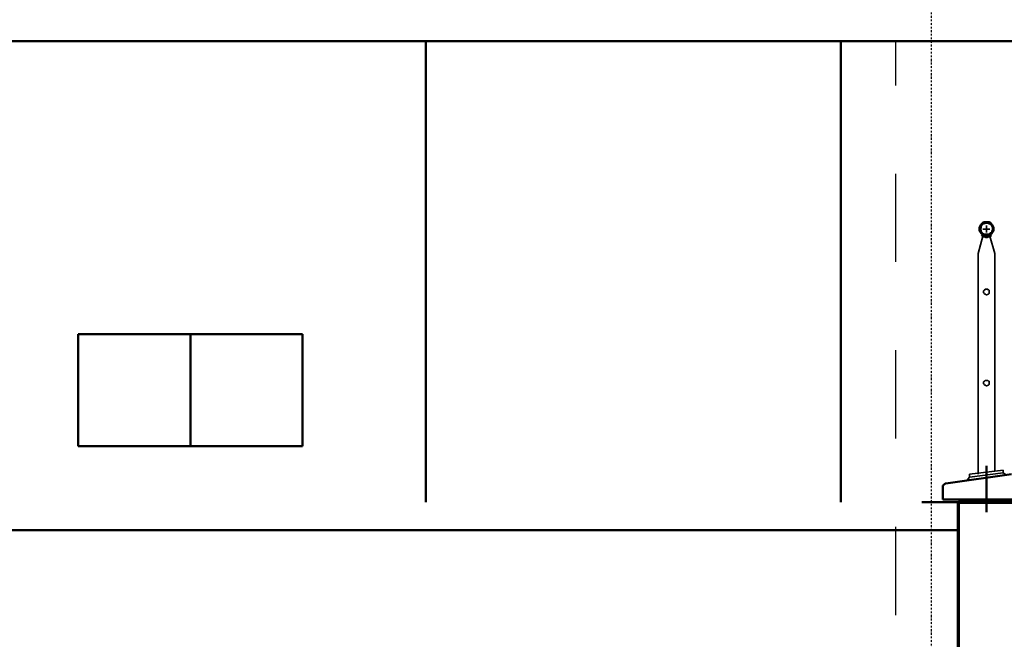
# Model space of a CAD drawing. Header units: millimetres. Extents: x -16263 to 65836, y 12201 to 60971.
# Tile 26 of 66: x 49208 to 52720, y 14412 to 16623. Entities that reach past the tile are written whole.
import ezdxf

# ---------------------------------------------------------------- set-up
doc = ezdxf.new("R2010")
doc.units = ezdxf.units.MM
doc.linetypes.add('DASHDOT', pattern=[25.4, 12.7, -6.35, 0, -6.35])
for name, color, linetype in [('AL$4A---_STEMPEL', 7, 'Continuous'), ('stramien', 1, 'DASHDOT'), ('vanarris', 253, 'Continuous')]:
    doc.layers.add(name, color=color, linetype=linetype)

# ---------------------------------------------------------------- blocks, each defined once
blk = doc.blocks.new('*U130')
at = {"layer": 'stramien', "color": 1, "ltscale": 0.5}
blk.add_lwpolyline([(0, 21501.2), (0, -21501.2)], dxfattribs=at)
blk = doc.blocks.new('*U129')
at = {"layer": 'stramien', "color": 0, "linetype": 'ByBlock', "lineweight": -2, "transparency": 16777216}
blk.add_blockref('*U130', (43200, 0), dxfattribs=at)
blk = doc.blocks.new('vanarris noord')
at = {"layer": 'vanarris', "lineweight": 50}
for p, q in [((43500, -3310), (-25500, -3310)), ((34200, -4955), (34200, -3310)), ((35680, -4955), (35680, -3310)), ((36180, -3965), (36177.5, -3970)), ((36182.5, -3962.5), (36180, -3965)), ((36182.5, -3967.5), (36180, -3970)), ((36187.5, -3957.5), (36182.5, -3962.5)), ((36185, -3962.5), (36182.5, -3967.5)), ((36187.5, -3960), (36185, -3962.5)), ((36190, -3955), (36187.5, -3957.5)), ((36192.5, -3960), (36187.5, -3960)), ((36195, -3955), (36190, -3955)), ((36195, -3957.5), (36192.5, -3960)), ((36200, -3955), (36195, -3955)), ((36200, -3957.5), (36195, -3957.5)), ((36205, -3955), (36200, -3955)), ((36205, -3957.5), (36200, -3957.5)), ((36210, -3955), (36205, -3955)), ((36210, -3960), (36205, -3957.5)), ((36215, -3957.5), (36210, -3955)), ((36212.5, -3960), (36210, -3960)), ((36215, -3962.5), (36212.5, -3960)), ((36217.5, -3962.5), (36215, -3957.5)), ((36220, -3967.5), (36215, -3962.5)), ((36220, -3965), (36217.5, -3962.5)), ((36222.5, -3970), (36220, -3965)), ((36220, -3970), (36220, -3967.5)), ((36177.5, -3970), (36175, -3975)), ((36175, -3975), (36175, -3980)), ((36175, -3980), (36175, -3985)), ((36175, -3985), (36177.5, -3990)), ((36180, -3975), (36177.5, -3980)), ((36177.5, -3980), (36180, -3982.5)), ((36177.5, -3990), (36180, -3992.5)), ((36180, -3970), (36180, -3975)), ((36180, -3982.5), (36180, -3987.5)), ((36180, -3987.5), (36182.5, -3992.5)), ((36180, -3992.5), (36182.5, -3997.5)), ((36182.5, -3992.5), (36185, -3995)), ((36182.5, -3997.5), (36187.5, -4000)), ((36185, -3995), (36187.5, -3997.5)), ((36187.5, -3997.5), (36192.5, -4000)), ((36187.5, -4000), (36190, -4002.5)), ((36190, -4002.5), (36195, -4002.5)), ((36192.5, -4000), (36195, -4000)), ((36195, -4000), (36200, -4000)), ((36195, -4002.5), (36200, -4005)), ((36200, -4000), (36205, -4000)), ((36200, -4005), (36205, -4002.5)), ((36205, -4000), (36210, -4000)), ((36205, -4002.5), (36210, -4002.5)), ((36210, -4000), (36212.5, -3997.5)), ((36210, -4002.5), (36215, -4000)), ((36212.5, -3997.5), (36215, -3995)), ((36215, -3995), (36220, -3992.5)), ((36215, -4000), (36217.5, -3997.5)), ((36217.5, -3997.5), (36220, -3992.5)), ((36222.5, -3975), (36220, -3970)), ((36220, -3987.5), (36222.5, -3982.5)), ((36220, -3992.5), (36220, -3987.5)), ((36220, -3992.5), (36222.5, -3990)), ((36225, -3975), (36222.5, -3970)), ((36222.5, -3980), (36222.5, -3975)), ((36222.5, -3982.5), (36222.5, -3980)), ((36222.5, -3990), (36225, -3985)), ((36225, -3980), (36225, -3975)), ((36225, -3985), (36225, -3980)), ((32960, -4355), (32960, -4755)), ((33360, -4355), (32960, -4355)), ((33360, -4755), (33360, -4355)), ((33360, -4355), (33360, -4755)), ((33760, -4355), (33360, -4355)), ((33760, -4755), (33760, -4355)), ((32960, -4755), (33360, -4755)), ((33360, -4755), (33760, -4755)), ((36200, -4825), (36200, -4950)), ((36055, -4887.5), (36290, -4855)), ((36045, -4895), (36047.5, -4892.5)), ((36045, -4897.5), (36045, -4895)), ((36045, -4945), (36045, -4897.5)), ((36047.5, -4892.5), (36050, -4890)), ((36050, -4890), (36052.5, -4887.5)), ((36052.5, -4887.5), (36055, -4887.5)), ((36300, -4945), (36045, -4945)), ((36200, -4950), (36200, -4990)), ((36100, -4955), (35970, -4955)), ((36100, -4955), (36100, -4965)), ((36100, -4962.5), (36100, -4960)), ((36100, -4960), (36102.5, -4960)), ((36100, -4965), (36100, -4962.5)), ((36102.5, -4960), (36102.5, -4957.5)), ((36102.5, -4957.5), (36105, -4957.5)), ((36105, -4957.5), (36105, -4955)), ((36105, -4955), (36107.5, -4955)), ((36107.5, -4955), (36110, -4955)), ((36110, -4955), (36290, -4955)), ((36100, -5055), (32720, -5055))]:
    blk.add_line(p, q, dxfattribs=at)
at = {"layer": 'vanarris', "lineweight": 25}
for p, q in [((35875, -3310), (35875, -3467.5)), ((35875, -3782.5), (35875, -4097.5)), ((35875, -4412.5), (35875, -4727.5)), ((35875, -5042.5), (35875, -5357.5))]:
    blk.add_line(p, q, dxfattribs=at)
at = {"layer": 'vanarris', "lineweight": 35}
for p, q in [((36200, -3967.5), (36200, -3992.5)), ((36185, -4000), (36182.5, -4002.5)), ((36187.5, -4007.5), (36182.5, -4002.5)), ((36212.5, -3980), (36187.5, -3980)), ((36200, -4000), (36200, -4010)), ((36217.5, -4002.5), (36212.5, -4007.5)), ((36215, -4000), (36217.5, -4002.5)), ((36170, -4067.5), (36187.5, -4005)), ((36192.5, -4007.5), (36187.5, -4007.5)), ((36197.5, -4010), (36192.5, -4007.5)), ((36202.5, -4010), (36197.5, -4010)), ((36207.5, -4007.5), (36202.5, -4010)), ((36212.5, -4007.5), (36207.5, -4007.5)), ((36230, -4067.5), (36212.5, -4005)), ((36170, -4855), (36170, -4067.5)), ((36230, -4067.5), (36230, -4842.5)), ((36192.5, -4197.5), (36190, -4200)), ((36190, -4200), (36190, -4202.5)), ((36190, -4202.5), (36190, -4205)), ((36190, -4205), (36190, -4207.5)), ((36190, -4207.5), (36192.5, -4210)), ((36195, -4195), (36192.5, -4197.5)), ((36192.5, -4210), (36192.5, -4212.5)), ((36192.5, -4212.5), (36195, -4212.5)), ((36197.5, -4195), (36195, -4195)), ((36195, -4212.5), (36197.5, -4212.5)), ((36200, -4195), (36197.5, -4195)), ((36197.5, -4212.5), (36197.5, -4215)), ((36197.5, -4215), (36200, -4215)), ((36202.5, -4195), (36200, -4195)), ((36200, -4215), (36202.5, -4215)), ((36205, -4195), (36202.5, -4195)), ((36202.5, -4215), (36205, -4212.5)), ((36207.5, -4197.5), (36205, -4195)), ((36205, -4212.5), (36207.5, -4212.5)), ((36210, -4197.5), (36207.5, -4197.5)), ((36207.5, -4212.5), (36210, -4210)), ((36210, -4200), (36210, -4197.5)), ((36210, -4202.5), (36210, -4200)), ((36210, -4205), (36210, -4202.5)), ((36210, -4207.5), (36210, -4205)), ((36210, -4210), (36210, -4207.5)), ((36192.5, -4522.5), (36190, -4525)), ((36190, -4525), (36190, -4527.5)), ((36190, -4527.5), (36190, -4530)), ((36190, -4530), (36190, -4532.5)), ((36195, -4520), (36192.5, -4522.5)), ((36197.5, -4520), (36195, -4520)), ((36200, -4520), (36197.5, -4520)), ((36202.5, -4520), (36200, -4520)), ((36205, -4520), (36202.5, -4520)), ((36207.5, -4522.5), (36205, -4520)), ((36210, -4522.5), (36207.5, -4522.5)), ((36210, -4525), (36210, -4522.5)), ((36210, -4527.5), (36210, -4525)), ((36210, -4530), (36210, -4527.5)), ((36210, -4532.5), (36210, -4530)), ((36190, -4532.5), (36192.5, -4535)), ((36192.5, -4535), (36192.5, -4537.5)), ((36192.5, -4537.5), (36195, -4537.5)), ((36195, -4537.5), (36197.5, -4537.5)), ((36197.5, -4537.5), (36197.5, -4540)), ((36197.5, -4540), (36200, -4540)), ((36200, -4540), (36202.5, -4540)), ((36202.5, -4540), (36205, -4537.5)), ((36205, -4537.5), (36207.5, -4537.5)), ((36207.5, -4537.5), (36210, -4535)), ((36210, -4535), (36210, -4532.5)), ((36140, -4855), (36260, -4840)), ((36260, -4850), (36260, -4840)), ((36140, -4865), (36130, -4877.5)), ((36140, -4865), (36260, -4850)), ((36140, -4855), (36140, -4865)), ((36260, -4850), (36270, -4857.5)), ((36100, -5055), (-30491.1, -5055))]:
    blk.add_line(p, q, dxfattribs=at)
at = {"layer": 'vanarris', "lineweight": 70}
for p, q in [((36100, -7655), (36100, -4955)), ((36100, -4955), (36300, -4955))]:
    blk.add_line(p, q, dxfattribs=at)

msp = doc.modelspace()

# ---------------------------------------------------------------- block references
at = {"layer": 'AL$4A---_STEMPEL'}
msp.add_blockref('vanarris noord', (16456.374, 19856.188), dxfattribs=at)
at = {"layer": 'stramien'}
msp.add_blockref('*U129', (9258.874, 34367.487), dxfattribs=at)

doc.saveas('drawing.dxf')
